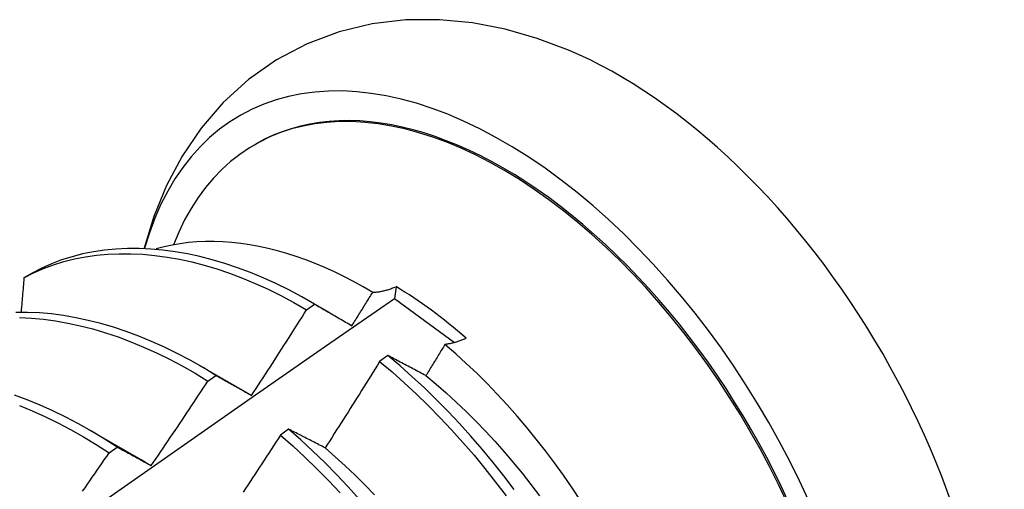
# Model space of a CAD drawing. Header units: inches. Extents: x 2 to 144, y 2 to 93.
# Tile 53 of 56: x 121.841 to 122.151, y 50.428 to 50.576. Entities that reach past the tile are written whole.
import ezdxf

# ---------------------------------------------------------------- set-up
doc = ezdxf.new("R2010")
doc.units = ezdxf.units.IN
doc.header["$LTSCALE"] = 8.616264
doc.header["$MEASUREMENT"] = 0
doc.layers.add('Visible Edges(ANSI)', color=7, linetype='Continuous', lineweight=25)

msp = doc.modelspace()

# ---------------------------------------------------------------- linework, layer by layer
at = {"layer": 'Visible Edges(ANSI)'}
for p, q in [((121.91501, 50.53645), (121.91549, 50.53672)), ((121.84513, 50.4961), (121.84254, 50.4946)), ((121.95943, 50.49183), (121.95895, 50.48812)), ((121.95895, 50.48812), (121.9778, 50.47426)), ((121.93132, 50.48456), (121.93382, 50.48636)), ((121.93212, 50.48735), (121.93832, 50.48378)), ((121.9568, 50.47019), (121.95428, 50.46833)), ((121.89732, 50.46726), (121.91334, 50.45805)), ((121.90031, 50.46214), (121.90282, 50.46396)), ((121.91334, 50.45805), (121.91405, 50.45763)), ((121.86253, 50.44717), (121.87854, 50.43796)), ((121.92566, 50.44704), (121.92314, 50.44516)), ((121.86929, 50.4396), (121.8718, 50.44142))]:
    msp.add_line(p, q, dxfattribs=at)
at = {"layer": 'Visible Edges(ANSI)', "flags": 128}
for points in [[(122.01356, 50.56619), (122.00374, 50.56988), (121.9937, 50.57276), (121.98346, 50.57474), (121.97304, 50.57575), (121.96249, 50.57567), (121.95196, 50.57443), (121.94156, 50.57195), (121.93148, 50.56816), (121.92192, 50.56312), (121.91308, 50.55693), (121.90513, 50.5497), (121.89818, 50.54162), (121.89222, 50.53287), (121.88729, 50.52359), (121.88333, 50.51392), (121.88027, 50.50394)], [(121.9521, 50.49005), (121.94909, 50.4918), (121.94607, 50.49346), (121.94306, 50.49501), (121.94005, 50.49647), (121.93703, 50.49784), (121.93403, 50.4991), (121.93104, 50.50025), (121.92806, 50.50131), (121.92511, 50.50225), (121.92217, 50.5031), (121.91925, 50.50383), (121.91636, 50.50447), (121.91349, 50.50499), (121.91065, 50.50541), (121.90783, 50.50572), (121.90505, 50.50593), (121.90229, 50.50602), (121.89957, 50.50601), (121.89688, 50.5059), (121.89424, 50.50567), (121.89164, 50.50533), (121.88909, 50.50489), (121.88658, 50.50435), (121.88412, 50.50369)], [(121.93382, 50.48636), (121.92979, 50.48867), (121.92575, 50.49082), (121.92171, 50.4928), (121.91768, 50.49463), (121.91366, 50.49629), (121.90966, 50.49779), (121.90567, 50.49912), (121.90171, 50.50029), (121.89778, 50.5013), (121.89388, 50.50213), (121.89002, 50.50281), (121.8862, 50.50331), (121.88242, 50.50365), (121.87869, 50.50382), (121.87502, 50.50382), (121.87141, 50.50365), (121.86786, 50.50331), (121.86438, 50.50279), (121.86096, 50.50211), (121.85763, 50.50125), (121.85437, 50.50023), (121.8512, 50.49902), (121.84812, 50.49765), (121.84513, 50.4961)], [(121.84254, 50.4946), (121.84554, 50.49614), (121.84863, 50.4975), (121.85181, 50.49869), (121.85507, 50.4997), (121.85841, 50.50055), (121.86183, 50.50122), (121.86531, 50.50172), (121.86887, 50.50204), (121.87249, 50.5022), (121.87616, 50.50219), (121.87989, 50.50201), (121.88367, 50.50166), (121.8875, 50.50114), (121.89136, 50.50045), (121.89527, 50.4996), (121.8992, 50.49858), (121.90316, 50.4974), (121.90715, 50.49605), (121.91116, 50.49454), (121.91518, 50.49287), (121.91921, 50.49103), (121.92324, 50.48904), (121.92728, 50.48688), (121.93132, 50.48456)], [(121.84254, 50.4946), (121.84251, 50.49415), (121.84247, 50.49371), (121.84243, 50.49326), (121.8424, 50.49282), (121.84236, 50.49237), (121.84232, 50.49193), (121.84228, 50.49149), (121.84224, 50.49104), (121.84221, 50.4906), (121.84217, 50.49015), (121.84213, 50.48971), (121.84209, 50.48926), (121.84205, 50.48881), (121.84202, 50.48837), (121.84198, 50.48792), (121.84194, 50.48748), (121.8419, 50.48703), (121.84186, 50.48659), (121.84183, 50.48614), (121.84179, 50.4857), (121.84175, 50.48525), (121.84171, 50.4848), (121.84167, 50.48436), (121.84163, 50.48391)], [(121.9521, 50.49005), (121.95237, 50.49006), (121.95266, 50.49008), (121.95294, 50.4901), (121.95323, 50.49013), (121.95351, 50.49016), (121.95381, 50.4902), (121.9541, 50.49025), (121.9544, 50.4903), (121.9547, 50.49035), (121.955, 50.49041), (121.9553, 50.49048), (121.9556, 50.49055), (121.95591, 50.49063), (121.95622, 50.49071), (121.95653, 50.4908), (121.95685, 50.49089), (121.95716, 50.49099), (121.95748, 50.49109), (121.9578, 50.4912), (121.95812, 50.49132), (121.95845, 50.49144), (121.95877, 50.49156), (121.9591, 50.49169), (121.95943, 50.49183)], [(121.82069, 50.39146), (121.84375, 50.40772), (121.8668, 50.42392), (121.88984, 50.44006), (121.91288, 50.45614), (121.93592, 50.47216), (121.95895, 50.48812)], [(121.94558, 50.47957), (121.94585, 50.48001), (121.94613, 50.48044), (121.9464, 50.48088), (121.94667, 50.48132), (121.94694, 50.48175), (121.94722, 50.48219), (121.94749, 50.48262), (121.94776, 50.48306), (121.94803, 50.4835), (121.9483, 50.48393), (121.94858, 50.48437), (121.94885, 50.48481), (121.94912, 50.48524), (121.94939, 50.48568), (121.94966, 50.48612), (121.94993, 50.48655), (121.9502, 50.48699), (121.95047, 50.48743), (121.95074, 50.48787), (121.95102, 50.4883), (121.95129, 50.48874), (121.95156, 50.48918), (121.95183, 50.48961), (121.9521, 50.49005)], [(121.91405, 50.45763), (121.91478, 50.45875), (121.91551, 50.45986), (121.91624, 50.46098), (121.91697, 50.4621), (121.91769, 50.46321), (121.91842, 50.46433), (121.91914, 50.46545), (121.91986, 50.46657), (121.92059, 50.46769), (121.92131, 50.46881), (121.92203, 50.46993), (121.92275, 50.47105), (121.92347, 50.47217), (121.92419, 50.4733), (121.9249, 50.47442), (121.92562, 50.47554), (121.92633, 50.47667), (121.92705, 50.47779), (121.92776, 50.47892), (121.92848, 50.48005), (121.92919, 50.48117), (121.9299, 50.4823), (121.93061, 50.48343), (121.93132, 50.48456)], [(121.93382, 50.48636), (121.93431, 50.48609), (121.93479, 50.48581), (121.93527, 50.48554), (121.93575, 50.48526), (121.93624, 50.48498), (121.93672, 50.48471), (121.93721, 50.48443), (121.93769, 50.48415), (121.93818, 50.48387), (121.93867, 50.48359), (121.93916, 50.4833), (121.93965, 50.48302), (121.94014, 50.48274), (121.94063, 50.48245), (121.94112, 50.48217), (121.94161, 50.48188), (121.9421, 50.4816), (121.9426, 50.48131), (121.94309, 50.48102), (121.94359, 50.48073), (121.94409, 50.48044), (121.94458, 50.48015), (121.94508, 50.47986), (121.94558, 50.47957)], [(121.90282, 50.46396), (121.89879, 50.46641), (121.89475, 50.4687), (121.89071, 50.47083), (121.88668, 50.47281), (121.88265, 50.47462), (121.87863, 50.47627), (121.87463, 50.47776), (121.87064, 50.47909), (121.86668, 50.48025), (121.86275, 50.48125), (121.85885, 50.48208), (121.85499, 50.48275), (121.85117, 50.48325), (121.84739, 50.48358), (121.84367, 50.48374), (121.84, 50.48374)], [(121.84114, 50.48211), (121.84487, 50.48194), (121.84864, 50.48159), (121.85247, 50.48108), (121.85633, 50.4804), (121.86024, 50.47956), (121.86417, 50.47854), (121.86813, 50.47737), (121.87212, 50.47603), (121.87612, 50.47453), (121.88014, 50.47286), (121.88417, 50.47104), (121.88821, 50.46905), (121.89225, 50.46691), (121.89628, 50.4646), (121.90031, 50.46214)], [(121.98149, 50.4756), (121.98119, 50.47547), (121.9809, 50.47534), (121.9806, 50.47522), (121.98031, 50.4751), (121.98002, 50.47499), (121.97972, 50.47488), (121.97944, 50.47478), (121.97915, 50.47468), (121.97886, 50.47458), (121.97858, 50.47449), (121.9783, 50.4744), (121.97802, 50.47432), (121.97774, 50.47424), (121.97746, 50.47417), (121.97718, 50.4741), (121.97691, 50.47404), (121.97664, 50.47398), (121.97637, 50.47392), (121.9761, 50.47387), (121.97584, 50.47382), (121.97557, 50.47378), (121.97531, 50.47374), (121.97505, 50.47371), (121.97479, 50.47368)], [(121.97479, 50.47368), (121.97454, 50.47327), (121.9743, 50.47286), (121.97405, 50.47245), (121.9738, 50.47204), (121.97355, 50.47163), (121.9733, 50.47122), (121.97305, 50.47081), (121.9728, 50.47041), (121.97255, 50.47), (121.9723, 50.46959), (121.97205, 50.46918), (121.9718, 50.46877), (121.97155, 50.46836), (121.9713, 50.46795), (121.97105, 50.46754), (121.9708, 50.46713), (121.97055, 50.46673), (121.9703, 50.46632), (121.97005, 50.46591), (121.9698, 50.4655), (121.96955, 50.46509), (121.9693, 50.46468), (121.96905, 50.46427), (121.9688, 50.46387)], [(122.01739, 50.42463), (122.01474, 50.42861), (122.01202, 50.43255), (122.00923, 50.43642), (122.00638, 50.44022), (122.00346, 50.44395), (122.00048, 50.4476), (121.99744, 50.45117), (121.99435, 50.45466), (121.99121, 50.45806), (121.98801, 50.46138), (121.98477, 50.4646), (121.98149, 50.46773), (121.97816, 50.47076), (121.97479, 50.47368)], [(121.9688, 50.46387), (121.96829, 50.46414), (121.96778, 50.46441), (121.96727, 50.46468), (121.96676, 50.46495), (121.96626, 50.46522), (121.96575, 50.46549), (121.96525, 50.46575), (121.96474, 50.46602), (121.96424, 50.46629), (121.96374, 50.46655), (121.96324, 50.46682), (121.96274, 50.46708), (121.96224, 50.46734), (121.96174, 50.46761), (121.96124, 50.46787), (121.96074, 50.46813), (121.96025, 50.46839), (121.95975, 50.46865), (121.95926, 50.46891), (121.95876, 50.46917), (121.95827, 50.46942), (121.95778, 50.46968), (121.95729, 50.46994), (121.9568, 50.47019)], [(121.99657, 50.42808), (121.99328, 50.43239), (121.98991, 50.43662), (121.98648, 50.44077), (121.98297, 50.44482), (121.97939, 50.44878), (121.97576, 50.45263), (121.97207, 50.45638), (121.96832, 50.46002), (121.96453, 50.46353), (121.96068, 50.46693), (121.9568, 50.47019)], [(121.95428, 50.46833), (121.95358, 50.46719), (121.95287, 50.46605), (121.95217, 50.46491), (121.95146, 50.46378), (121.95075, 50.46264), (121.95004, 50.46151), (121.94933, 50.46037), (121.94862, 50.45924), (121.94791, 50.4581), (121.9472, 50.45697), (121.94649, 50.45584), (121.94577, 50.45471), (121.94506, 50.45357), (121.94435, 50.45244), (121.94363, 50.45131), (121.94291, 50.45018), (121.94219, 50.44905), (121.94148, 50.44793), (121.94076, 50.4468), (121.94004, 50.44567), (121.93932, 50.44454), (121.93859, 50.44342), (121.93787, 50.44229), (121.93715, 50.44117)], [(121.95428, 50.46833), (121.95817, 50.46505), (121.96201, 50.46165), (121.9658, 50.45812), (121.96954, 50.45448), (121.97323, 50.45072), (121.97686, 50.44686), (121.98043, 50.44289), (121.98393, 50.43883), (121.98736, 50.43468), (121.99072, 50.43044), (121.99401, 50.42613)], [(121.90282, 50.46396), (121.90328, 50.4637), (121.90374, 50.46345), (121.9042, 50.46319), (121.90466, 50.46293), (121.90512, 50.46268), (121.90558, 50.46242), (121.90605, 50.46216), (121.90651, 50.4619), (121.90698, 50.46164), (121.90744, 50.46138), (121.90791, 50.46111), (121.90838, 50.46085), (121.90885, 50.46059), (121.90932, 50.46032), (121.90979, 50.46006), (121.91026, 50.45979), (121.91073, 50.45952), (121.9112, 50.45926), (121.91168, 50.45899), (121.91215, 50.45872), (121.91262, 50.45845), (121.9131, 50.45818), (121.91358, 50.4579), (121.91405, 50.45763)], [(121.9688, 50.46387), (121.97201, 50.4612), (121.97518, 50.45844), (121.97832, 50.45558), (121.98143, 50.45262), (121.98448, 50.44958), (121.9875, 50.44645), (121.99047, 50.44324), (121.99338, 50.43995), (121.99624, 50.43659), (121.99905, 50.43317), (122.0018, 50.42967), (122.00449, 50.42612)], [(121.88252, 50.43558), (121.88327, 50.43668), (121.88402, 50.43778), (121.88477, 50.43888), (121.88552, 50.43998), (121.88627, 50.44108), (121.88701, 50.44219), (121.88776, 50.44329), (121.88851, 50.44439), (121.88925, 50.4455), (121.88999, 50.4466), (121.89074, 50.44771), (121.89148, 50.44882), (121.89222, 50.44992), (121.89296, 50.45103), (121.8937, 50.45214), (121.89444, 50.45325), (121.89517, 50.45436), (121.89591, 50.45547), (121.89664, 50.45658), (121.89738, 50.45769), (121.89811, 50.4588), (121.89885, 50.45991), (121.89958, 50.46103), (121.90031, 50.46214)], [(121.8718, 50.44142), (121.86778, 50.44401), (121.86375, 50.44645), (121.85972, 50.44872), (121.85568, 50.45084), (121.85164, 50.45281), (121.84761, 50.45461), (121.84359, 50.45625), (121.83959, 50.45774)], [(121.84109, 50.45451), (121.84511, 50.45285), (121.84914, 50.45104), (121.85317, 50.44906), (121.85721, 50.44693), (121.86125, 50.44464), (121.86527, 50.4422), (121.86929, 50.4396)], [(121.92314, 50.44516), (121.92241, 50.44404), (121.92169, 50.44292), (121.92096, 50.44179), (121.92023, 50.44067), (121.9195, 50.43955), (121.91877, 50.43843), (121.91804, 50.43731), (121.9173, 50.43619), (121.91657, 50.43507), (121.91584, 50.43396), (121.9151, 50.43284), (121.91436, 50.43172), (121.91363, 50.43061), (121.91289, 50.42949), (121.91215, 50.42838), (121.91141, 50.42726)], [(121.92314, 50.44516), (121.92699, 50.44177), (121.93078, 50.43825), (121.93453, 50.43462), (121.93822, 50.43087), (121.94185, 50.42701)], [(121.93715, 50.44117), (121.93666, 50.44142), (121.93617, 50.44167), (121.93569, 50.44192), (121.9352, 50.44217), (121.93472, 50.44242), (121.93423, 50.44267), (121.93375, 50.44292), (121.93326, 50.44317), (121.93278, 50.44342), (121.9323, 50.44366), (121.93182, 50.44391), (121.93134, 50.44415), (121.93086, 50.4444), (121.93039, 50.44464), (121.92991, 50.44488), (121.92943, 50.44513), (121.92896, 50.44537), (121.92849, 50.44561), (121.92801, 50.44585), (121.92754, 50.44609), (121.92707, 50.44633), (121.9266, 50.44656), (121.92613, 50.4468), (121.92566, 50.44704)], [(121.94797, 50.42498), (121.94439, 50.42893), (121.94075, 50.43278), (121.93706, 50.43652), (121.93331, 50.44015), (121.92951, 50.44365), (121.92566, 50.44704)], [(121.8718, 50.44142), (121.87223, 50.44119), (121.87267, 50.44095), (121.87311, 50.44072), (121.87355, 50.44048), (121.87399, 50.44024), (121.87444, 50.44001), (121.87488, 50.43977), (121.87532, 50.43953), (121.87577, 50.43929), (121.87621, 50.43904), (121.87666, 50.4388), (121.8771, 50.43856), (121.87755, 50.43832), (121.878, 50.43807), (121.87845, 50.43782), (121.8789, 50.43758), (121.87935, 50.43733), (121.8798, 50.43708), (121.88025, 50.43683), (121.8807, 50.43658), (121.88116, 50.43633), (121.88161, 50.43608), (121.88206, 50.43583), (121.88252, 50.43558)], [(121.93715, 50.44117), (121.94033, 50.4384), (121.94347, 50.43555), (121.94657, 50.43259), (121.94963, 50.42955), (121.95265, 50.42643)], [(121.86096, 50.42755), (121.86172, 50.42864), (121.86248, 50.42973), (121.86324, 50.43083), (121.864, 50.43192), (121.86476, 50.43302), (121.86552, 50.43411), (121.86627, 50.43521), (121.86703, 50.4363), (121.86778, 50.4374), (121.86854, 50.4385), (121.86929, 50.4396)], [(121.87854, 50.43795), (121.87871, 50.43786), (121.87887, 50.43776), (121.87904, 50.43766), (121.8792, 50.43757), (121.87937, 50.43747), (121.87954, 50.43737), (121.8797, 50.43728), (121.87987, 50.43718), (121.88003, 50.43708), (121.8802, 50.43698), (121.88037, 50.43688), (121.88053, 50.43679), (121.8807, 50.43669), (121.88086, 50.43659), (121.88103, 50.43649), (121.88119, 50.43639), (121.88136, 50.43629), (121.88153, 50.43619), (121.88169, 50.43609), (121.88186, 50.43598), (121.88202, 50.43588), (121.88219, 50.43578), (121.88235, 50.43568), (121.88252, 50.43558)]]:
    msp.add_lwpolyline(points, dxfattribs=at)
at = {"layer": 'Visible Edges(ANSI)'}
for centre, major_axis, start_param, end_param in [((121.99324, 50.40205), (0.08287, -0.14354), 5.846554, 9.93506), ((122.02944, 50.42294), (-0.08287, 0.14354), 3.791126, 5.633652), ((121.99324, 50.40205), (0.07776, -0.13468), 0, 3.141593), ((121.99277, 50.40177), (-0.07776, 0.13468), 2.781963, 6.718398), ((121.95742, 50.38137), (0.06837, -0.11842), 2.104631, 2.335486)]:
    msp.add_ellipse(centre, major_axis=major_axis, ratio=0.57735, start_param=start_param, end_param=end_param, dxfattribs=at)

doc.saveas('drawing.dxf')
